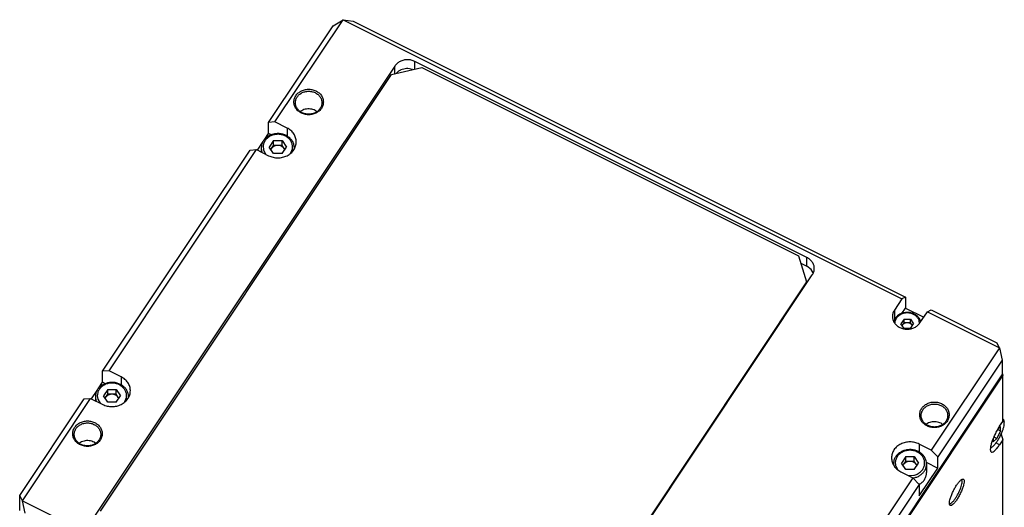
# Model space of a CAD drawing. Header units: inches. Extents: x 60 to 808, y 61 to 535.
# Tile 27 of 27: x 663 to 796, y 442 to 508. Entities that reach past the tile are written whole.
import ezdxf

# ---------------------------------------------------------------- set-up
doc = ezdxf.new("R2010")
doc.units = ezdxf.units.IN

msp = doc.modelspace()

# ---------------------------------------------------------------- linework, layer by layer
at = {"color": 250, "linetype": 'Continuous'}
for p, q in [((697.36, 494.131), (706.61, 508.006)), ((705.244, 507.189), (706.61, 508.006)), ((706.61, 508.006), (782.388, 470.117)), ((706.61, 508.006), (707.977, 507.823)), ((707.977, 507.823), (782.888, 470.367)), ((696.494, 494.064), (705.244, 507.189)), ((769.517, 475.752), (716.343, 502.339)), ((716.343, 501.302), (716.343, 502.339)), ((713.611, 501.705), (672.911, 440.655)), ((713.184, 500.569), (717.282, 501.52)), ((713.611, 500.668), (713.611, 501.705)), ((714.125, 501.014), (713.826, 500.718)), ((716.034, 501.23), (715.604, 501.357)), ((717.282, 501.52), (768.378, 475.972)), ((673.684, 441.319), (713.184, 500.569)), ((700.843, 495.578), (700.821, 495.557)), ((703.056, 495.526), (702.839, 495.691)), ((697.36, 494.131), (696.494, 494.064)), ((699.006, 493.308), (697.36, 494.131)), ((696.494, 492.564), (696.494, 494.064)), ((699.006, 493.308), (699.006, 492.196)), ((694.994, 490.314), (695.765, 491.47)), ((695.894, 491.662), (696.494, 492.564)), ((696.892, 492.365), (696.494, 492.564)), ((697.179, 491.599), (696.601, 490.733)), ((697.179, 490.949), (697.179, 491.599)), ((697.179, 491.599), (698.333, 491.599)), ((698.333, 490.949), (698.333, 491.599)), ((698.333, 491.599), (698.911, 490.733)), ((673.994, 460.314), (693.994, 490.314)), ((674.86, 460.381), (694.86, 490.381)), ((693.994, 490.314), (694.86, 490.381)), ((694.86, 490.381), (696.506, 489.558)), ((695.506, 490.603), (695.506, 490.058)), ((695.834, 490.287), (696.146, 489.738)), ((697.179, 489.867), (696.601, 490.733)), ((696.818, 490.408), (696.89, 490.516)), ((696.837, 490.38), (696.89, 490.516)), ((696.89, 490.516), (697.179, 490.949)), ((697.756, 490.949), (697.179, 490.949)), ((698.333, 490.949), (697.756, 490.949)), ((698.622, 490.516), (698.333, 490.949)), ((698.333, 489.867), (698.911, 490.733)), ((698.622, 490.516), (698.682, 490.39)), ((698.694, 490.408), (698.622, 490.516)), ((699.507, 489.941), (699.729, 490.508)), ((700.003, 490.559), (700.006, 490.603)), ((700.006, 490.603), (700.006, 490.567)), ((695.583, 490.099), (695.645, 489.988)), ((698.333, 489.867), (697.179, 489.867)), ((768.378, 475.972), (769.476, 472.423)), ((769.517, 474.552), (769.517, 475.752)), ((768.689, 474.966), (769.517, 474.552)), ((770.104, 474.107), (769.517, 474.552)), ((770.357, 473.662), (770.104, 474.107)), ((729.549, 412.336), (770.249, 473.386)), ((769.476, 472.423), (729.976, 413.173)), ((769.476, 472.227), (769.476, 472.423)), ((782.388, 470.117), (781.388, 468.617)), ((782.888, 470.367), (782.388, 470.117)), ((782.888, 470.367), (782.888, 468.867)), ((782.407, 468.146), (782.888, 468.867)), ((782.888, 468.867), (785.352, 467.635)), ((781.474, 467.474), (781.318, 467.075)), ((781.388, 468.617), (781.388, 467.253)), ((784.852, 466.885), (785.852, 468.385)), ((785.852, 468.385), (786.352, 468.635)), ((785.852, 468.385), (795.638, 463.492)), ((786.352, 468.635), (795.272, 464.175)), ((781.434, 466.943), (781.441, 466.859)), ((782.687, 467.401), (782.254, 466.751)), ((782.687, 466.102), (782.254, 466.751)), ((782.42, 466.501), (782.47, 466.576)), ((782.433, 466.482), (782.47, 466.576)), ((782.47, 466.576), (782.687, 466.901)), ((782.687, 466.901), (782.687, 467.401)), ((782.687, 467.401), (783.553, 467.401)), ((783.12, 466.901), (782.687, 466.901)), ((783.553, 466.102), (782.687, 466.102)), ((783.553, 466.901), (783.12, 466.901)), ((783.553, 466.901), (783.553, 467.401)), ((783.553, 467.401), (783.986, 466.751)), ((783.769, 466.576), (783.553, 466.901)), ((783.553, 466.102), (783.986, 466.751)), ((783.819, 466.501), (783.769, 466.576)), ((783.769, 466.576), (783.811, 466.489)), ((784.785, 466.82), (784.762, 467.132)), ((784.96, 467.047), (784.955, 467.077)), ((795.638, 463.492), (786.388, 449.617)), ((795.638, 463.492), (795.272, 464.175)), ((795.638, 463.492), (796.004, 461.809)), ((796.004, 461.809), (787.254, 448.684)), ((796.004, 461.809), (796.004, 459.809)), ((674.86, 460.381), (673.994, 460.314)), ((673.994, 458.814), (673.994, 460.314)), ((676.506, 459.558), (674.86, 460.381)), ((676.506, 459.558), (676.506, 458.446)), ((796.091, 459.766), (753.591, 396.016)), ((754.704, 397.859), (796.004, 459.809)), ((796.004, 460.046), (796.091, 459.766)), ((796.091, 453.516), (796.091, 459.766)), ((673.394, 457.912), (673.994, 458.814)), ((674.392, 458.615), (673.994, 458.814)), ((672.494, 456.564), (673.265, 457.72)), ((673.006, 456.853), (673.006, 456.308)), ((674.679, 457.849), (674.101, 456.983)), ((674.679, 456.117), (674.101, 456.983)), ((674.318, 456.658), (674.39, 456.766)), ((674.337, 456.63), (674.39, 456.766)), ((674.39, 456.766), (674.679, 457.199)), ((674.679, 457.199), (674.679, 457.849)), ((674.679, 457.849), (675.833, 457.849)), ((675.256, 457.199), (674.679, 457.199)), ((675.833, 457.199), (675.256, 457.199)), ((675.833, 457.199), (675.833, 457.849)), ((675.833, 457.849), (676.411, 456.983)), ((676.122, 456.766), (675.833, 457.199)), ((675.833, 456.117), (676.411, 456.983)), ((676.122, 456.766), (676.182, 456.64)), ((676.194, 456.658), (676.122, 456.766)), ((677.007, 456.191), (677.229, 456.758)), ((677.503, 456.809), (677.506, 456.853)), ((677.506, 456.853), (677.506, 456.817)), ((662.744, 443.439), (671.494, 456.564)), ((663.11, 442.756), (672.36, 456.631)), ((671.494, 456.564), (672.36, 456.631)), ((672.36, 456.631), (674.006, 455.808)), ((673.083, 456.349), (673.145, 456.238)), ((673.334, 456.537), (673.646, 455.988)), ((675.833, 456.117), (674.679, 456.117)), ((785.714, 453.143), (785.692, 453.121)), ((787.927, 453.091), (787.709, 453.256)), ((795.409, 452.447), (795.794, 452.803)), ((795.641, 452.841), (796.091, 453.516)), ((795.794, 452.225), (795.794, 452.803)), ((796.108, 453.866), (796.091, 453.878)), ((796.213, 453.524), (796.091, 453.523)), ((796.171, 453.756), (796.269, 453.426)), ((794.872, 451.398), (795.294, 451.187)), ((795.794, 452.225), (795.294, 451.187)), ((795.396, 452.424), (795.794, 452.225)), ((795.85, 451.794), (796.091, 451.016)), ((670.843, 450.578), (670.821, 450.557)), ((673.056, 450.526), (672.839, 450.691)), ((786.388, 449.617), (784.742, 450.44)), ((784.742, 450.44), (784.742, 449.327)), ((794.794, 451.23), (794.794, 450.725)), ((795.294, 451.187), (794.794, 450.725)), ((795.641, 450.341), (795.153, 450.585)), ((796.091, 451.016), (795.641, 450.341)), ((796.091, 429.516), (796.091, 451.016)), ((782.915, 448.731), (782.338, 447.865)), ((782.915, 448.081), (782.915, 448.731)), ((782.915, 448.731), (784.07, 448.731)), ((784.07, 448.081), (784.07, 448.731)), ((784.07, 448.731), (784.647, 447.865)), ((786.388, 449.617), (787.254, 448.684)), ((794.549, 449.987), (794.425, 449.941)), ((794.434, 449.998), (794.549, 449.987)), ((781.242, 447.735), (781.247, 447.708)), ((781.242, 447.735), (781.242, 447.715)), ((781.57, 447.419), (781.789, 447.034)), ((782.915, 446.999), (782.338, 447.865)), ((782.554, 447.54), (782.626, 447.648)), ((782.573, 447.512), (782.626, 447.648)), ((782.626, 447.648), (782.915, 448.081)), ((783.492, 448.081), (782.915, 448.081)), ((784.07, 448.081), (783.492, 448.081)), ((784.358, 447.648), (784.07, 448.081)), ((784.07, 446.999), (784.647, 447.865)), ((784.358, 447.648), (784.419, 447.522)), ((784.43, 447.54), (784.358, 447.648)), ((785.709, 447.957), (787.254, 447.184)), ((785.742, 447.735), (785.742, 446.565)), ((787.254, 447.184), (787.254, 448.684)), ((782.242, 446.69), (783.888, 445.867)), ((784.07, 446.999), (782.915, 446.999)), ((783.302, 446.16), (784.007, 446.2)), ((784.754, 443.434), (787.254, 447.184)), ((783.888, 445.867), (763.888, 415.867)), ((784.754, 444.934), (764.754, 414.934)), ((784.754, 444.934), (783.888, 445.867)), ((783.91, 445.843), (784.075, 445.853)), ((784.862, 445.019), (784.728, 444.962)), ((784.754, 444.934), (784.754, 443.434)), ((790.499, 445.569), (790.44, 445.569)), ((662.744, 441.439), (662.744, 443.439)), ((663.11, 442.756), (662.744, 443.439)), ((663.11, 442.756), (738.888, 404.867)), ((663.477, 441.073), (663.11, 442.756))]:
    msp.add_line(p, q, dxfattribs=at)
for points, knots in [([(716.343, 502.339), (716.184, 502.405), (715.865, 502.538), (715.342, 502.59), (714.823, 502.533), (714.34, 502.359), (713.914, 502.088), (713.711, 501.831), (713.611, 501.705)], [0, 0, 0, 0, 0.5124581, 1.0334497, 1.5544413, 2.0668993, 2.5642303, 3.0435008, 3.0435008, 3.0435008, 3.0435008]), ([(715.604, 501.357), (715.473, 501.365), (715.212, 501.382), (714.825, 501.322), (714.455, 501.207), (714.234, 501.078), (714.125, 501.014)], [0, 0, 0, 0, 0.3920172, 0.7827843, 1.168725, 1.5468814, 1.5468814, 1.5468814, 1.5468814]), ([(703.939, 496.841), (703.923, 497.007), (703.89, 497.342), (703.636, 497.799), (703.258, 498.175), (702.773, 498.441), (702.225, 498.579), (701.653, 498.579), (701.104, 498.441), (700.62, 498.175), (700.24, 497.799), (699.995, 497.342), (699.911, 496.841), (699.995, 496.341), (700.24, 495.884), (700.62, 495.508), (701.104, 495.242), (701.653, 495.104), (702.225, 495.104), (702.773, 495.242), (703.258, 495.508), (703.636, 495.884), (703.89, 496.341), (703.923, 496.676), (703.939, 496.841)], [0, 0, 0, 0, 0.4946543, 1.0016282, 1.5286808, 2.0767466, 2.6403296, 3.2095888, 3.7731717, 4.3212378, 4.8482901, 5.3552642, 5.8499184, 6.3445727, 6.8515468, 7.3785991, 7.9266652, 8.490248, 9.0595072, 9.6230902, 10.1711561, 10.6982087, 11.2051825, 11.6998369, 11.6998369, 11.6998369, 11.6998369]), ([(703.739, 496.741), (703.724, 496.89), (703.695, 497.192), (703.466, 497.603), (703.126, 497.941), (702.69, 498.181), (702.196, 498.306), (701.682, 498.306), (701.188, 498.181), (700.752, 497.941), (700.409, 497.603), (700.19, 497.192), (700.114, 496.741), (700.19, 496.291), (700.409, 495.88), (700.752, 495.541), (701.188, 495.302), (701.682, 495.177), (702.196, 495.177), (702.69, 495.302), (703.126, 495.541), (703.466, 495.88), (703.695, 496.291), (703.724, 496.592), (703.739, 496.741)], [0, 0, 0, 0, 0.4451889, 0.9014654, 1.3758127, 1.869072, 2.3762967, 2.88863, 3.3958545, 3.889114, 4.3634611, 4.8197378, 5.2649266, 5.7101154, 6.1663921, 6.6407392, 7.1339986, 7.6412232, 8.1535565, 8.6607812, 9.1540405, 9.6283878, 10.0846643, 10.5298532, 10.5298532, 10.5298532, 10.5298532]), ([(702.839, 495.691), (702.733, 495.738), (702.52, 495.83), (702.174, 495.896), (701.821, 495.907), (701.473, 495.857), (701.139, 495.752), (700.941, 495.636), (700.843, 495.578)], [0, 0, 0, 0, 0.345267, 0.6958466, 1.0486608, 1.4003499, 1.7476953, 2.0880349, 2.0880349, 2.0880349, 2.0880349]), ([(696.506, 489.558), (696.704, 489.476), (697.104, 489.31), (697.757, 489.245), (698.405, 489.316), (699.012, 489.532), (699.535, 489.877), (699.94, 490.329), (700.197, 490.86), (700.285, 491.433), (700.197, 492.006), (699.939, 492.535), (699.538, 492.995), (699.185, 493.202), (699.006, 493.308)], [0, 0, 0, 0, 0.6405726, 1.2918121, 1.9430516, 2.5836242, 3.2052879, 3.804376, 4.3832016, 4.9499992, 5.5167967, 6.0956224, 6.6947104, 7.3163742, 7.3163742, 7.3163742, 7.3163742]), ([(697.174, 492.485), (697.019, 492.44), (696.713, 492.351), (696.304, 492.111), (695.961, 491.804), (695.705, 491.438), (695.537, 491.031), (695.516, 490.745), (695.506, 490.603)], [0, 0, 0, 0, 0.481789, 0.9524085, 1.4092384, 1.8521261, 2.2836366, 2.7087401, 2.7087401, 2.7087401, 2.7087401]), ([(699.729, 490.508), (699.739, 490.653), (699.758, 490.946), (699.624, 491.375), (699.38, 491.76), (699.032, 492.079), (698.606, 492.311), (698.127, 492.445), (697.625, 492.471), (697.132, 492.389), (696.677, 492.203), (696.288, 491.924), (695.99, 491.567), (695.806, 491.157), (695.739, 490.715), (695.802, 490.43), (695.834, 490.287)], [0, 0, 0, 0, 0.4339161, 0.8721588, 1.3224022, 1.7888887, 2.2716025, 2.7666618, 3.2674721, 3.7662354, 4.2555778, 4.7301383, 5.1879322, 5.6311706, 6.0660674, 6.5013011, 6.5013011, 6.5013011, 6.5013011]), ([(700.006, 490.603), (699.994, 490.752), (699.971, 491.053), (699.787, 491.478), (699.505, 491.856), (699.131, 492.166), (698.687, 492.396), (698.196, 492.53), (697.681, 492.572), (697.343, 492.514), (697.174, 492.485)], [0, 0, 0, 0, 0.4463579, 0.900094, 1.3667725, 1.8489711, 2.3459812, 2.8542212, 3.3680831, 3.8809885, 3.8809885, 3.8809885, 3.8809885]), ([(695.506, 490.603), (695.509, 490.518), (695.516, 490.347), (695.56, 490.181), (695.583, 490.099)], [0, 0, 0, 0, 0.25506515, 0.51156038, 0.51156038, 0.51156038, 0.51156038]), ([(697.756, 490.949), (697.669, 490.943), (697.496, 490.932), (697.254, 490.842), (697.042, 490.707), (696.94, 490.579), (696.89, 490.516)], [0, 0, 0, 0, 0.2604958, 0.5167248, 0.7653903, 1.0050256, 1.0050256, 1.0050256, 1.0050256]), ([(698.622, 490.516), (698.572, 490.579), (698.47, 490.707), (698.257, 490.842), (698.016, 490.932), (697.843, 490.943), (697.756, 490.949)], [0, 0, 0, 0, 0.2396352, 0.4883007, 0.7445298, 1.0050256, 1.0050256, 1.0050256, 1.0050256]), ([(770.249, 473.386), (770.325, 473.522), (770.474, 473.791), (770.539, 474.253), (770.47, 474.711), (770.264, 475.134), (769.943, 475.502), (769.661, 475.668), (769.517, 475.752)], [0, 0, 0, 0, 0.4630605, 0.9164985, 1.3699366, 1.8329971, 2.3122675, 2.8095985, 2.8095985, 2.8095985, 2.8095985]), ([(781.388, 468.617), (781.312, 468.481), (781.162, 468.212), (781.098, 467.75), (781.167, 467.293), (781.372, 466.868), (781.696, 466.506), (782.115, 466.23), (782.6, 466.058), (783.12, 465.999), (783.639, 466.058), (784.123, 466.231), (784.548, 466.503), (784.752, 466.759), (784.852, 466.885)], [0, 0, 0, 0, 0.4630605, 0.9164985, 1.3699366, 1.8329971, 2.3122675, 2.8095985, 3.3220566, 3.8430482, 4.3640398, 4.8764979, 5.3738289, 5.8530993, 5.8530993, 5.8530993, 5.8530993]), ([(782.68, 468.173), (782.523, 468.124), (782.215, 468.029), (781.832, 467.741), (781.545, 467.376), (781.471, 467.086), (781.434, 466.943)], [0, 0, 0, 0, 0.4889182, 0.9609795, 1.4136764, 1.8511178, 1.8511178, 1.8511178, 1.8511178]), ([(782.628, 468.24), (782.51, 468.207), (782.277, 468.141), (781.96, 467.966), (781.683, 467.748), (781.543, 467.564), (781.474, 467.474)], [0, 0, 0, 0, 0.366642, 0.725889, 1.0759215, 1.4162367, 1.4162367, 1.4162367, 1.4162367]), ([(784.955, 467.077), (784.899, 467.214), (784.786, 467.492), (784.47, 467.833), (784.074, 468.096), (783.613, 468.258), (783.119, 468.32), (782.792, 468.267), (782.628, 468.24)], [0, 0, 0, 0, 0.4399076, 0.8952144, 1.367679, 1.8545141, 2.3494561, 2.8443981, 2.8443981, 2.8443981, 2.8443981]), ([(784.762, 467.132), (784.712, 467.254), (784.61, 467.503), (784.328, 467.809), (783.974, 468.044), (783.561, 468.189), (783.119, 468.244), (782.826, 468.197), (782.68, 468.173)], [0, 0, 0, 0, 0.3936018, 0.8009819, 1.2237137, 1.6593033, 2.1021465, 2.5449897, 2.5449897, 2.5449897, 2.5449897]), ([(783.12, 466.901), (783.054, 466.896), (782.925, 466.888), (782.744, 466.82), (782.584, 466.719), (782.508, 466.623), (782.47, 466.576)], [0, 0, 0, 0, 0.19537185, 0.38754362, 0.57404275, 0.75376917, 0.75376917, 0.75376917, 0.75376917]), ([(783.769, 466.576), (783.732, 466.623), (783.656, 466.719), (783.496, 466.82), (783.315, 466.888), (783.185, 466.896), (783.12, 466.901)], [0, 0, 0, 0, 0.17972642, 0.36622555, 0.55839732, 0.75376917, 0.75376917, 0.75376917, 0.75376917]), ([(674.006, 455.808), (674.204, 455.726), (674.604, 455.56), (675.257, 455.495), (675.905, 455.566), (676.512, 455.782), (677.035, 456.127), (677.44, 456.579), (677.697, 457.11), (677.785, 457.683), (677.697, 458.256), (677.439, 458.785), (677.038, 459.245), (676.685, 459.452), (676.506, 459.558)], [0, 0, 0, 0, 0.6405726, 1.2918121, 1.9430516, 2.5836242, 3.2052879, 3.804376, 4.3832016, 4.9499992, 5.5167967, 6.0956224, 6.6947104, 7.3163742, 7.3163742, 7.3163742, 7.3163742]), ([(674.674, 458.735), (674.519, 458.69), (674.213, 458.601), (673.804, 458.361), (673.461, 458.054), (673.205, 457.688), (673.037, 457.281), (673.016, 456.995), (673.006, 456.853)], [0, 0, 0, 0, 0.4817894, 0.9524094, 1.4092396, 1.8521277, 2.2836385, 2.7087424, 2.7087424, 2.7087424, 2.7087424]), ([(677.229, 456.758), (677.239, 456.903), (677.258, 457.196), (677.124, 457.625), (676.88, 458.01), (676.532, 458.329), (676.106, 458.561), (675.627, 458.695), (675.125, 458.721), (674.632, 458.639), (674.177, 458.453), (673.788, 458.174), (673.49, 457.817), (673.306, 457.407), (673.239, 456.965), (673.302, 456.68), (673.334, 456.537)], [0, 0, 0, 0, 0.4339161, 0.8721588, 1.3224022, 1.7888888, 2.2716027, 2.766662, 3.2674723, 3.7662356, 4.255578, 4.7301384, 5.1879323, 5.6311706, 6.0660674, 6.5013011, 6.5013011, 6.5013011, 6.5013011]), ([(677.506, 456.853), (677.494, 457.002), (677.471, 457.303), (677.287, 457.728), (677.005, 458.106), (676.631, 458.416), (676.187, 458.646), (675.696, 458.78), (675.181, 458.822), (674.843, 458.764), (674.674, 458.735)], [0, 0, 0, 0, 0.4463579, 0.900094, 1.3667725, 1.8489711, 2.3459811, 2.8542212, 3.3680831, 3.8809886, 3.8809886, 3.8809886, 3.8809886]), ([(673.006, 456.853), (673.009, 456.768), (673.016, 456.597), (673.06, 456.431), (673.083, 456.349)], [0, 0, 0, 0, 0.25506424, 0.51155854, 0.51155854, 0.51155854, 0.51155854]), ([(675.256, 457.199), (675.169, 457.193), (674.996, 457.182), (674.754, 457.092), (674.542, 456.957), (674.44, 456.829), (674.39, 456.766)], [0, 0, 0, 0, 0.2604958, 0.5167248, 0.7653903, 1.0050256, 1.0050256, 1.0050256, 1.0050256]), ([(676.122, 456.766), (676.072, 456.829), (675.97, 456.957), (675.757, 457.092), (675.516, 457.182), (675.343, 457.193), (675.256, 457.199)], [0, 0, 0, 0, 0.2396352, 0.4883007, 0.7445298, 1.0050256, 1.0050256, 1.0050256, 1.0050256]), ([(788.809, 454.406), (788.793, 454.572), (788.761, 454.907), (788.507, 455.364), (788.129, 455.74), (787.644, 456.006), (787.095, 456.144), (786.524, 456.144), (785.975, 456.006), (785.491, 455.74), (785.11, 455.364), (784.866, 454.907), (784.782, 454.406), (784.866, 453.905), (785.11, 453.449), (785.491, 453.073), (785.975, 452.806), (786.524, 452.668), (787.095, 452.668), (787.644, 452.806), (788.129, 453.073), (788.507, 453.449), (788.761, 453.905), (788.793, 454.241), (788.809, 454.406)], [0, 0, 0, 0, 0.4946543, 1.0016282, 1.5286808, 2.0767466, 2.6403296, 3.2095888, 3.7731717, 4.3212378, 4.8482901, 5.3552642, 5.8499184, 6.3445727, 6.8515468, 7.3785991, 7.9266652, 8.490248, 9.0595072, 9.6230902, 10.1711561, 10.6982087, 11.2051825, 11.6998369, 11.6998369, 11.6998369, 11.6998369]), ([(788.609, 454.306), (788.595, 454.455), (788.566, 454.757), (788.337, 455.168), (787.997, 455.506), (787.56, 455.746), (787.067, 455.87), (786.552, 455.87), (786.058, 455.746), (785.622, 455.506), (785.28, 455.168), (785.06, 454.757), (784.984, 454.306), (785.06, 453.855), (785.28, 453.444), (785.622, 453.106), (786.058, 452.866), (786.552, 452.742), (787.067, 452.742), (787.56, 452.866), (787.997, 453.106), (788.337, 453.444), (788.566, 453.855), (788.595, 454.157), (788.609, 454.306)], [0, 0, 0, 0, 0.4451889, 0.9014654, 1.3758127, 1.869072, 2.3762967, 2.88863, 3.3958545, 3.889114, 4.3634611, 4.8197378, 5.2649266, 5.7101154, 6.1663921, 6.6407392, 7.1339986, 7.6412232, 8.1535565, 8.6607812, 9.1540405, 9.6283878, 10.0846643, 10.5298532, 10.5298532, 10.5298532, 10.5298532]), ([(673.939, 451.841), (673.923, 452.007), (673.89, 452.342), (673.636, 452.799), (673.258, 453.175), (672.773, 453.441), (672.225, 453.579), (671.653, 453.579), (671.104, 453.441), (670.62, 453.175), (670.24, 452.799), (669.995, 452.342), (669.911, 451.841), (669.995, 451.341), (670.24, 450.884), (670.62, 450.508), (671.104, 450.242), (671.653, 450.104), (672.225, 450.104), (672.773, 450.242), (673.258, 450.508), (673.636, 450.884), (673.89, 451.341), (673.923, 451.676), (673.939, 451.841)], [0, 0, 0, 0, 0.4946543, 1.0016282, 1.5286808, 2.0767466, 2.6403296, 3.2095888, 3.7731717, 4.3212378, 4.8482901, 5.3552642, 5.8499184, 6.3445727, 6.8515468, 7.3785991, 7.9266652, 8.490248, 9.0595072, 9.6230902, 10.1711561, 10.6982087, 11.2051825, 11.6998369, 11.6998369, 11.6998369, 11.6998369]), ([(673.739, 451.741), (673.724, 451.89), (673.695, 452.192), (673.466, 452.603), (673.126, 452.941), (672.69, 453.181), (672.196, 453.306), (671.682, 453.306), (671.188, 453.181), (670.752, 452.941), (670.409, 452.603), (670.19, 452.192), (670.114, 451.741), (670.19, 451.291), (670.409, 450.88), (670.752, 450.541), (671.188, 450.302), (671.682, 450.177), (672.196, 450.177), (672.69, 450.302), (673.126, 450.541), (673.466, 450.88), (673.695, 451.291), (673.724, 451.592), (673.739, 451.741)], [0, 0, 0, 0, 0.4451889, 0.9014654, 1.3758127, 1.869072, 2.3762967, 2.88863, 3.3958545, 3.889114, 4.3634611, 4.8197378, 5.2649266, 5.7101154, 6.1663921, 6.6407392, 7.1339986, 7.6412232, 8.1535565, 8.6607812, 9.1540405, 9.6283878, 10.0846643, 10.5298532, 10.5298532, 10.5298532, 10.5298532]), ([(787.044, 453.452), (786.927, 453.459), (786.692, 453.475), (786.343, 453.421), (786.01, 453.317), (785.812, 453.201), (785.714, 453.143)], [0, 0, 0, 0, 0.3528146, 0.7045041, 1.0518499, 1.3921899, 1.3921899, 1.3921899, 1.3921899]), ([(787.709, 453.256), (787.604, 453.303), (787.391, 453.397), (787.16, 453.433), (787.044, 453.452)], [0, 0, 0, 0, 0.34526799, 0.69584872, 0.69584872, 0.69584872, 0.69584872]), ([(795.641, 452.841), (795.53, 452.666), (795.304, 452.308), (795.011, 451.741), (794.756, 451.167), (794.56, 450.622), (794.429, 450.142), (794.385, 449.761), (794.391, 449.478), (794.56, 449.301), (794.807, 449.39), (795.05, 449.591), (795.348, 449.919), (795.536, 450.191), (795.641, 450.341)], [0, 0, 0, 0, 0.6191312, 1.2702229, 1.911751, 2.5029784, 3.0074668, 3.3972144, 3.6603191, 3.8295146, 4.0319725, 4.352905, 4.7979206, 5.346231, 5.346231, 5.346231, 5.346231]), ([(795.998, 452.116), (796.051, 452.255), (796.149, 452.514), (796.245, 452.88), (796.302, 453.181), (796.278, 453.354), (796.269, 453.426)], [0, 0, 0, 0, 0.445571, 0.8309874, 1.1368749, 1.3530738, 1.3530738, 1.3530738, 1.3530738]), ([(796.171, 453.756), (796.164, 453.778), (796.15, 453.819), (796.121, 453.851), (796.108, 453.866)], [0, 0, 0, 0, 0.0691898, 0.12800465, 0.12800465, 0.12800465, 0.12800465]), ([(796.269, 453.426), (796.262, 453.446), (796.25, 453.482), (796.225, 453.51), (796.213, 453.524)], [0, 0, 0, 0, 0.0611951, 0.11321399, 0.11321399, 0.11321399, 0.11321399]), ([(794.549, 449.987), (794.62, 450.028), (794.792, 450.127), (795.022, 450.392), (795.282, 450.737), (795.542, 451.161), (795.789, 451.625), (795.928, 451.953), (795.998, 452.116)], [0, 0, 0, 0, 0.2428735, 0.5937458, 1.0368185, 1.5442363, 2.0817743, 2.6124862, 2.6124862, 2.6124862, 2.6124862]), ([(672.839, 450.691), (672.733, 450.738), (672.52, 450.83), (672.174, 450.896), (671.821, 450.907), (671.473, 450.857), (671.139, 450.752), (670.941, 450.636), (670.843, 450.578)], [0, 0, 0, 0, 0.3452668, 0.6958463, 1.0486603, 1.4003493, 1.7476945, 2.088034, 2.088034, 2.088034, 2.088034]), ([(784.742, 450.44), (784.544, 450.522), (784.145, 450.687), (783.492, 450.753), (782.844, 450.681), (782.237, 450.465), (781.713, 450.121), (781.308, 449.668), (781.051, 449.138), (780.963, 448.565), (781.051, 447.991), (781.309, 447.462), (781.71, 447.003), (782.063, 446.795), (782.242, 446.69)], [0, 0, 0, 0, 0.6405726, 1.2918121, 1.9430516, 2.5836242, 3.2052879, 3.804376, 4.3832016, 4.9499992, 5.5167967, 6.0956224, 6.6947104, 7.3163742, 7.3163742, 7.3163742, 7.3163742]), ([(782.91, 449.617), (782.755, 449.572), (782.45, 449.483), (782.041, 449.242), (781.697, 448.936), (781.441, 448.57), (781.274, 448.163), (781.253, 447.877), (781.242, 447.735)], [0, 0, 0, 0, 0.4817894, 0.9524094, 1.4092396, 1.8521277, 2.2836385, 2.7087423, 2.7087423, 2.7087423, 2.7087423]), ([(784.007, 446.2), (784.171, 446.249), (784.493, 446.347), (784.908, 446.627), (785.231, 446.986), (785.435, 447.409), (785.506, 447.865), (785.436, 448.321), (785.231, 448.743), (784.909, 449.103), (784.492, 449.378), (784.009, 449.549), (783.492, 449.608), (782.976, 449.549), (782.493, 449.378), (782.076, 449.103), (781.753, 448.743), (781.551, 448.321), (781.474, 447.863), (781.538, 447.567), (781.57, 447.419)], [0, 0, 0, 0, 0.5098957, 1.0047403, 1.4816144, 1.9423597, 2.3935306, 2.8447014, 3.3054467, 3.7823207, 4.2771652, 4.7870609, 5.3054476, 5.8238343, 6.3337301, 6.8285746, 7.3054487, 7.766194, 8.2173649, 8.6685357, 8.6685357, 8.6685357, 8.6685357]), ([(785.742, 447.735), (785.731, 447.884), (785.708, 448.185), (785.523, 448.61), (785.242, 448.987), (784.868, 449.298), (784.424, 449.527), (783.933, 449.662), (783.418, 449.704), (783.079, 449.646), (782.91, 449.617)], [0, 0, 0, 0, 0.4463578, 0.9000936, 1.366772, 1.8489703, 2.3459802, 2.85422, 3.3680817, 3.8809869, 3.8809869, 3.8809869, 3.8809869]), ([(783.492, 448.081), (783.405, 448.075), (783.233, 448.064), (782.991, 447.974), (782.778, 447.839), (782.676, 447.711), (782.626, 447.648)], [0, 0, 0, 0, 0.2604958, 0.5167248, 0.7653903, 1.0050256, 1.0050256, 1.0050256, 1.0050256]), ([(784.358, 447.648), (784.309, 447.711), (784.207, 447.839), (783.994, 447.974), (783.752, 448.064), (783.58, 448.075), (783.492, 448.081)], [0, 0, 0, 0, 0.2396352, 0.4883007, 0.7445298, 1.0050256, 1.0050256, 1.0050256, 1.0050256]), ([(784.075, 445.853), (784.23, 445.897), (784.535, 445.986), (784.944, 446.227), (785.287, 446.533), (785.544, 446.9), (785.711, 447.306), (785.732, 447.593), (785.742, 447.735)], [0, 0, 0, 0, 0.4817896, 0.9524096, 1.40924, 1.8521282, 2.2836391, 2.7087431, 2.7087431, 2.7087431, 2.7087431]), ([(784.862, 445.019), (784.991, 445.116), (785.244, 445.308), (785.523, 445.69), (785.708, 446.114), (785.731, 446.415), (785.742, 446.565)], [0, 0, 0, 0, 0.4821991, 0.9488781, 1.4026147, 1.8489731, 1.8489731, 1.8489731, 1.8489731]), ([(788.946, 442.102), (789.002, 442.1), (789.15, 442.094), (789.365, 442.294), (789.619, 442.567), (789.893, 442.959), (790.165, 443.418), (790.414, 443.915), (790.618, 444.409), (790.765, 444.859), (790.836, 445.236), (790.855, 445.505), (790.752, 445.714), (790.523, 445.671), (790.319, 445.495), (790.06, 445.211), (789.789, 444.823), (789.516, 444.364), (789.267, 443.866), (789.064, 443.374), (788.914, 442.92), (788.849, 442.553), (788.818, 442.26), (788.911, 442.145), (788.946, 442.102)], [0, 0, 0, 0, 0.1625014, 0.4320941, 0.8200857, 1.3051181, 1.8527882, 2.4220474, 2.969717, 3.4547503, 3.8427407, 4.1123347, 4.2748353, 4.4373359, 4.70693, 5.0949203, 5.5799536, 6.1276232, 6.6968824, 7.2445525, 7.7295849, 8.1175765, 8.3871692, 8.5496706, 8.5496706, 8.5496706, 8.5496706]), ([(790.012, 443.662), (790.082, 443.802), (790.218, 444.076), (790.38, 444.483), (790.501, 444.856), (790.559, 445.165), (790.585, 445.41), (790.523, 445.525), (790.499, 445.569)], [0, 0, 0, 0, 0.4691029, 0.916429, 1.313867, 1.6377808, 1.8727272, 2.0214547, 2.0214547, 2.0214547, 2.0214547]), ([(788.836, 442.386), (788.875, 442.371), (788.976, 442.335), (789.152, 442.461), (789.346, 442.642), (789.567, 442.924), (789.797, 443.268), (789.938, 443.527), (790.012, 443.662)], [0, 0, 0, 0, 0.1205951, 0.3063371, 0.583183, 0.9432948, 1.3668521, 1.8278084, 1.8278084, 1.8278084, 1.8278084])]:
    msp.add_open_spline(points, degree=3, knots=knots, dxfattribs=at)

doc.saveas('drawing.dxf')
